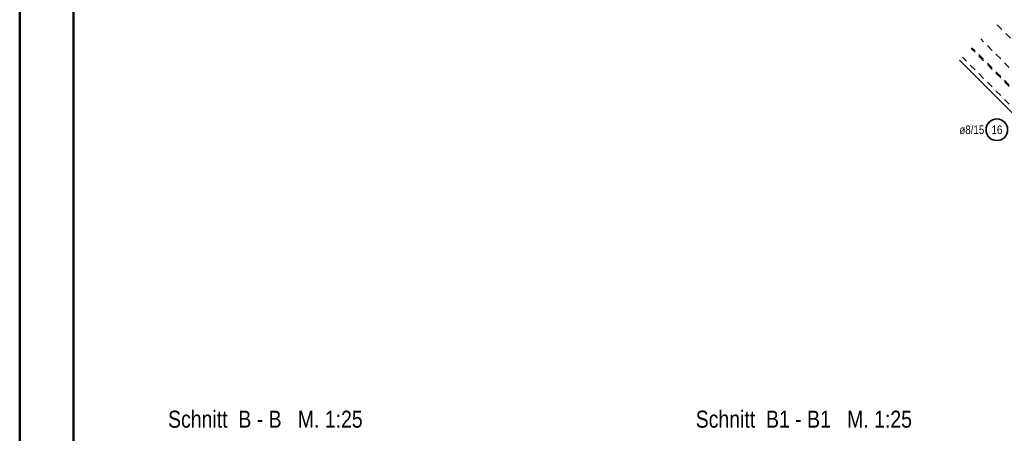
# Model space of a CAD drawing. Header units: millimetres. Extents: x -1.6 to 96.2, y -42.8 to 42.
# Tile 8 of 43: x 0 to 18.3, y 20.9 to 28.6. Entities that reach past the tile are written whole.
import ezdxf

# ---------------------------------------------------------------- set-up
doc = ezdxf.new("R2010")
doc.units = ezdxf.units.MM
doc.linetypes.add('HIDDEN', pattern=[0.375, 0.25, -0.125])
doc.layers.add('Achsen', color=7, linetype='Continuous', lineweight=20)
doc.layers.add('Schraffuren', color=7, linetype='Continuous', lineweight=20)
doc.styles.add('Arial Narrow', font='ARIALN.TTF')

msp = doc.modelspace()

# ---------------------------------------------------------------- linework, layer by layer
at = {"color": 4, "linetype": 'Continuous', "lineweight": 50}
for p, q in [((0, 42.05), (0, 0)), ((1, 41.8), (1, 0.25))]:
    msp.add_line(p, q, dxfattribs=at)
at = {"color": 3, "linetype": 'HIDDEN', "lineweight": 25, "ltscale": 0.5}
for p, q in [((20.29299, 26.354872), (18.113475, 28.534889)), ((19.952079, 26.130893), (17.830779, 28.252193)), ((19.952079, 25.77734), (17.654002, 28.075416)), ((19.952079, 25.805624), (17.668144, 28.089558)), ((19.952079, 25.452071), (17.491368, 27.912782))]:
    msp.add_line(p, q, dxfattribs=at)
at = {"layer": 'Achsen', "color": 2, "linetype": 'Continuous', "lineweight": 35}
msp.add_line((18.70051, 26.590503), (17.434799, 27.856213), dxfattribs=at)
at = {"layer": 'Schraffuren', "color": 2, "linetype": 'Continuous', "lineweight": 35, "ltscale": 0.5}
msp.add_circle((18.130406, 26.567707), 0.2, dxfattribs=at)

# ---------------------------------------------------------------- texts
at = {"color": 1, "lineweight": 70, "style": 'Arial Narrow'}
for s, p in [('Schnitt  B - B   M. 1:25', (2.75313, 21.043105)), ('Schnitt  B1 - B1   M. 1:25', (12.543098, 21.043105))]:
    msp.add_text(s, height=0.315, dxfattribs=at).set_placement(p)
at = {"layer": 'Schraffuren', "color": 2, "lineweight": 35, "char_height": 0.1575, "attachment_point": 1, "line_spacing_factor": 0.9, "style": 'Arial Narrow'}
for s, insert in [('ø8/15', (17.435231, 26.646457)), ('16', (18.031181, 26.646457))]:
    msp.add_mtext(s, dxfattribs=dict(at, insert=insert))

doc.saveas('drawing.dxf')
